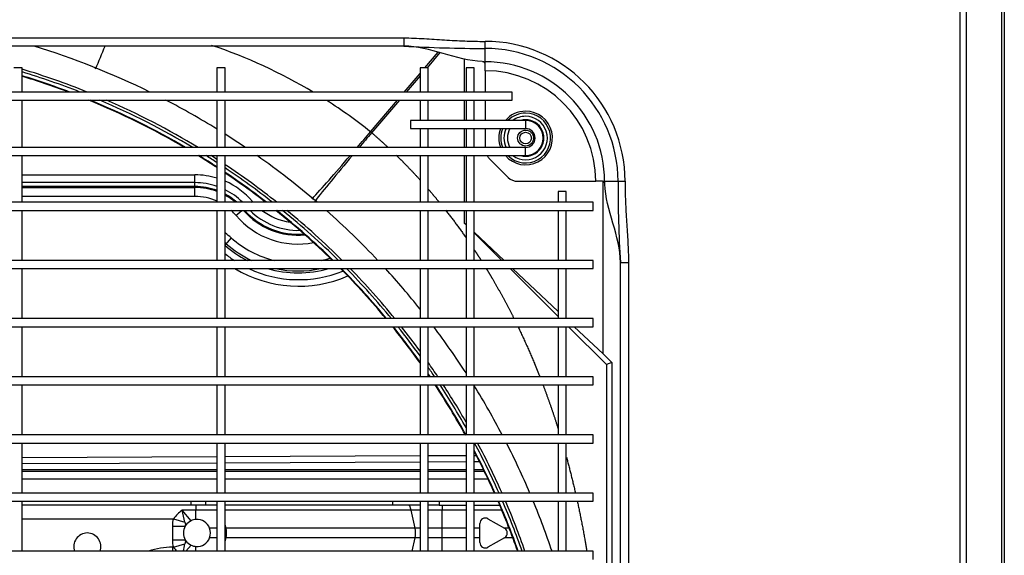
# Model space of a CAD drawing. Header units: millimetres. Extents: x -8884 to 95252, y -19446 to 55103.
# Tile 12 of 39: x -1922 to -1885, y -5190 to -5170. Entities that reach past the tile are written whole.
import ezdxf

# ---------------------------------------------------------------- set-up
doc = ezdxf.new("R2010")
doc.units = ezdxf.units.MM
doc.header["$LTSCALE"] = 1000
doc.header["$MEASUREMENT"] = 0
doc.linetypes.add('DASHED', pattern=[0.75, 0.5, -0.25])
doc.layers.add('KLIMA_NOWE', color=3, linetype='Continuous')
doc.layers.add('klimat_gaz', color=211, linetype='DASHED', lineweight=50)

# ---------------------------------------------------------------- blocks, each defined once
blk = doc.blocks.new('zw$D4A5')
at = {"layer": 'KLIMA_NOWE'}
for p, q in [((415.05, 152.77), (415.05, 727.77)), ((433.55, 727.77), (433.55, 152.77)), ((436.55, 152.77), (436.55, 727.77)), ((455.05, 727.77), (455.05, 152.77)), ((458.05, 152.77), (458.05, 727.77)), ((476.55, 727.77), (476.55, 152.77)), ((479.55, 152.77), (479.55, 727.77)), ((498.05, 727.77), (498.05, 152.77)), ((501.05, 152.77), (501.05, 727.77)), ((519.55, 727.77), (519.55, 152.77)), ((522.55, 152.77), (522.55, 727.77)), ((541.05, 727.77), (541.05, 152.77)), ((544.05, 152.77), (544.05, 727.77)), ((561.3, 702.77), (561.3, 177.77)), ((564.3, 177.77), (564.3, 702.77)), ((581.8, 697.77), (581.8, 182.77)), ((584.8, 182.77), (584.8, 697.77)), ((601.8, 222.77), (601.8, 657.77)), ((604.8, 657.77), (604.8, 222.77)), ((415.05, 363.77), (433.55, 363.77)), ((427.05, 363.77), (427.05, 307.88)), ((432.05, 301.27), (432.05, 363.77)), ((436.55, 363.77), (455.05, 363.77)), ((441.71, 291.77), (441.71, 363.77)), ((444.55, 291.77), (444.55, 363.77)), ((445.28, 363.77), (445.28, 291.77)), ((447.65, 291.77), (447.33, 363.77)), ((449.74, 363.77), (450.06, 291.77)), ((458.05, 363.77), (476.55, 363.77)), ((479.55, 363.77), (498.05, 363.77)), ((501.05, 363.77), (519.55, 363.77)), ((522.55, 363.77), (541.05, 363.77)), ((544.05, 363.77), (561.3, 363.77)), ((546.22, 299.93), (546.22, 363.77)), ((549.51, 363.77), (549.51, 299.93)), ((549.86, 299.93), (549.86, 363.77)), ((551.3, 299.93), (551.3, 363.77)), ((554.19, 363.77), (554.19, 299.93)), ((564.3, 363.77), (581.8, 363.77)), ((584.8, 363.77), (593.8, 363.77)), ((593.8, 363.77), (593.8, 366.77)), ((416.55, 308.17), (415.05, 308.17)), ((416.55, 307.88), (416.55, 308.17)), ((416.55, 307.88), (417.79, 303.63)), ((424.31, 308.24), (419.29, 308.24)), ((419.29, 308.24), (419.29, 303.49)), ((424.31, 308.24), (424.31, 303.49)), ((427.05, 307.88), (425.81, 303.63)), ((415.05, 303.22), (417.31, 301.36)), ((418.93, 303.26), (419.29, 303.49)), ((424.31, 303.49), (424.67, 303.26)), ((426.29, 301.36), (430.23, 304.61)), ((430.23, 299.53), (430.23, 304.61)), ((415.05, 299.53), (416.81, 299.53)), ((426.79, 299.53), (430.23, 299.53)), ((432.05, 299.53), (430.23, 299.53)), ((430.23, 291.77), (430.23, 299.53)), ((432.05, 301.27), (433.55, 301.27)), ((432.05, 296), (432.05, 301.27)), ((546.22, 299.93), (549.51, 299.93)), ((549.51, 299.93), (549.86, 299.93)), ((549.86, 299.93), (551.3, 299.93)), ((549.86, 299.93), (554.19, 299.93)), ((432.05, 291.77), (432.05, 296)), ((433.55, 296), (432.05, 296)), ((433.55, 291.77), (415.05, 291.77)), ((420.05, 291.77), (420.05, 294.48)), ((423.55, 291.77), (423.55, 294.48)), ((455.05, 291.77), (436.55, 291.77)), ((476.55, 291.77), (458.05, 291.77)), ((498.05, 291.77), (479.55, 291.77)), ((519.55, 291.77), (501.05, 291.77)), ((541.05, 291.77), (522.55, 291.77)), ((561.3, 291.77), (544.05, 291.77)), ((581.8, 291.77), (564.3, 291.77)), ((593.8, 291.77), (584.8, 291.77)), ((593.8, 288.77), (593.8, 291.77)), ((415.05, 288.77), (433.55, 288.77)), ((418.54, 288.77), (420.05, 288.44)), ((420.05, 288.44), (420.05, 288.77)), ((420.05, 218.57), (420.05, 288.44)), ((423.55, 288.44), (425.06, 288.77)), ((423.55, 288.44), (423.55, 288.77)), ((423.55, 218.57), (423.55, 288.44)), ((430.23, 220.03), (430.23, 288.77)), ((432.05, 226.78), (432.05, 288.77)), ((436.55, 288.77), (455.05, 288.77)), ((441.71, 216.77), (441.71, 288.77)), ((444.55, 216.77), (444.55, 288.77)), ((445.28, 288.77), (445.28, 216.77)), ((447.99, 216.77), (447.66, 288.77)), ((450.08, 288.77), (450.4, 216.77)), ((458.05, 288.77), (476.55, 288.77)), ((479.55, 288.77), (498.05, 288.77)), ((501.05, 288.77), (519.55, 288.77)), ((522.55, 288.77), (541.05, 288.77)), ((528.74, 288.36), (528.29, 288.77)), ((530.87, 286.48), (528.29, 288.77)), ((544.05, 288.77), (561.3, 288.77)), ((564.3, 288.77), (581.8, 288.77)), ((584.8, 288.77), (593.8, 288.77)), ((539.2, 284.75), (541.06, 282.55)), ((544.05, 279.03), (544.35, 278.68)), ((581.8, 224.39), (569.75, 234.64)), ((570.11, 235.08), (581.8, 225.14)), ((432.05, 216.77), (432.05, 226.78)), ((432.05, 226.78), (433.55, 226.78)), ((584.8, 222.59), (591.65, 216.77)), ((604.8, 222.77), (601.8, 222.77)), ((415.05, 219.66), (420.05, 218.57)), ((420.05, 216.77), (420.05, 218.57)), ((423.55, 218.57), (430.23, 220.03)), ((423.55, 216.77), (423.55, 218.57)), ((430.23, 216.77), (430.23, 220.03)), ((574.3, 220.27), (571.3, 220.27)), ((571.3, 220.27), (571.3, 177.77)), ((574.3, 177.77), (574.3, 220.27)), ((590.77, 216.77), (584.8, 221.84)), ((433.55, 216.77), (415.05, 216.77)), ((455.05, 216.77), (436.55, 216.77)), ((476.55, 216.77), (458.05, 216.77)), ((498.05, 216.77), (479.55, 216.77)), ((519.55, 216.77), (501.05, 216.77)), ((541.05, 216.77), (522.55, 216.77)), ((561.3, 216.77), (544.05, 216.77)), ((571.3, 216.77), (564.3, 216.77)), ((581.8, 216.77), (574.3, 216.77)), ((593.8, 216.77), (584.8, 216.77)), ((593.8, 213.77), (593.8, 216.77)), ((593.8, 214.94), (599.52, 210.07)), ((415.05, 213.77), (433.55, 213.77)), ((420.05, 208.6), (420.05, 213.77)), ((423.55, 208.6), (423.55, 213.77)), ((430.23, 208.6), (430.23, 213.77)), ((432.05, 209.66), (432.05, 213.77)), ((436.55, 213.77), (455.05, 213.77)), ((441.71, 199.77), (441.71, 213.77)), ((444.55, 199.77), (444.55, 213.77)), ((445.28, 213.77), (445.28, 199.77)), ((448.06, 199.77), (448, 213.77)), ((450.42, 213.77), (450.48, 199.77)), ((458.05, 213.77), (476.55, 213.77)), ((479.55, 213.77), (498.05, 213.77)), ((501.05, 213.77), (519.55, 213.77)), ((522.55, 213.77), (541.05, 213.77)), ((544.05, 213.77), (561.3, 213.77)), ((564.3, 213.77), (571.3, 213.77)), ((574.3, 213.77), (581.8, 213.77)), ((584.8, 213.77), (593.8, 213.77)), ((599.36, 209.46), (593.8, 214.19)), ((415.05, 208.6), (420.05, 208.6)), ((420.05, 208.6), (423.55, 208.6)), ((420.05, 199.77), (420.05, 208.6)), ((423.55, 199.77), (423.55, 208.6)), ((423.55, 208.6), (430.23, 208.6)), ((432.05, 208.6), (430.23, 208.6)), ((430.23, 199.77), (430.23, 208.6)), ((432.05, 209.66), (432.05, 199.77)), ((433.55, 209.66), (432.05, 209.66)), ((536.48, 200.5), (535.75, 199.77)), ((536.48, 200.5), (535.79, 199.77)), ((541.05, 200.5), (536.48, 200.5)), ((561.3, 200.5), (544.05, 200.5)), ((571.3, 200.5), (564.3, 200.5)), ((581.8, 200.5), (574.3, 200.5)), ((596.99, 200.5), (584.8, 200.5)), ((433.55, 199.77), (415.05, 199.77)), ((415.05, 196.77), (433.55, 196.77)), ((420.05, 194.67), (420.05, 196.77)), ((423.55, 194.67), (423.55, 196.77)), ((430.23, 186.54), (430.23, 196.77)), ((432.05, 196.77), (432.05, 187.31)), ((455.05, 199.77), (436.55, 199.77)), ((436.55, 196.77), (455.05, 196.77)), ((441.71, 191.65), (441.71, 196.77)), ((444.55, 193.01), (444.55, 196.77)), ((445.28, 196.77), (445.28, 193.36)), ((448.07, 194.75), (448.07, 196.77)), ((450.49, 196.77), (450.49, 195.98)), ((476.55, 199.77), (458.05, 199.77)), ((458.05, 196.77), (476.55, 196.77)), ((498.05, 199.77), (479.55, 199.77)), ((479.55, 196.77), (498.05, 196.77)), ((519.55, 199.77), (501.05, 199.77)), ((501.05, 196.77), (519.55, 196.77)), ((541.05, 199.77), (522.55, 199.77)), ((522.55, 196.77), (541.05, 196.77)), ((532.75, 196.77), (522.55, 186.54)), ((532.95, 196.77), (522.55, 185.75)), ((561.3, 199.77), (544.05, 199.77)), ((544.05, 196.77), (561.3, 196.77)), ((571.3, 199.77), (564.3, 199.77)), ((564.3, 196.77), (571.3, 196.77)), ((581.8, 199.77), (574.3, 199.77)), ((574.3, 196.77), (581.8, 196.77)), ((593.8, 199.77), (584.8, 199.77)), ((584.8, 196.77), (593.8, 196.77)), ((593.8, 196.77), (593.8, 199.77)), ((418.26, 194.67), (420.05, 194.67)), ((420.05, 194.67), (423.55, 194.67)), ((423.55, 194.67), (425.34, 194.67)), ((571.3, 192.77), (564.3, 192.77)), ((581.8, 192.77), (574.3, 192.77)), ((592.68, 192.77), (584.8, 192.77)), ((592.68, 192.77), (595.25, 192.77)), ((595.25, 192.77), (595.97, 192.77)), ((595.98, 193.33), (595.97, 192.77)), ((595.97, 192.77), (600.93, 192.77)), ((600.93, 192.77), (603.53, 192.77)), ((420.05, 185.58), (416.53, 191.67)), ((427.07, 191.67), (423.55, 185.58)), ((560.34, 191.3), (553.26, 184.23)), ((420.05, 182.52), (420.05, 185.58)), ((420.07, 185.54), (420.05, 185.58)), ((423.55, 185.58), (423.53, 185.54)), ((423.55, 183.85), (423.55, 185.58)), ((519.55, 183.53), (501.82, 165.77)), ((519.55, 182.57), (503.69, 165.77)), ((581.8, 182.77), (584.8, 182.77)), ((551.8, 180.69), (551.8, 151.89)), ((561.3, 177.77), (564.3, 177.77)), ((574.3, 177.77), (571.3, 177.77)), ((433.55, 165.77), (415.05, 165.77)), ((455.05, 165.77), (436.55, 165.77)), ((476.55, 165.77), (458.05, 165.77)), ((498.05, 165.77), (479.55, 165.77)), ((519.55, 165.77), (501.05, 165.77)), ((541.05, 165.77), (522.55, 165.77)), ((548.05, 165.77), (544.05, 165.77)), ((548.05, 162.77), (548.05, 165.77)), ((415.05, 162.77), (433.55, 162.77)), ((436.55, 162.77), (455.05, 162.77)), ((458.05, 162.77), (476.55, 162.77)), ((479.55, 162.77), (498.05, 162.77)), ((498.05, 161.99), (484.04, 147.94)), ((501.05, 162.77), (519.55, 162.77)), ((522.55, 162.77), (541.05, 162.77)), ((544.05, 162.77), (548.05, 162.77)), ((498.05, 159.8), (488.03, 149.18)), ((412.05, 152.77), (415.05, 152.77)), ((433.55, 152.77), (436.55, 152.77)), ((455.05, 152.77), (458.05, 152.77)), ((476.55, 152.77), (479.55, 152.77)), ((498.05, 152.77), (501.05, 152.77)), ((519.55, 152.77), (522.55, 152.77)), ((541.05, 152.77), (544.05, 152.77)), ((488.03, 149.18), (484.85, 145.99)), ((488.03, 149.18), (551.79, 149.18)), ((551.8, 149.32), (551.8, 151.89)), ((551.8, 149.32), (551.8, 148.6)), ((484.85, 145.99), (158.84, 145.99)), ((484.04, 147.94), (159.65, 147.94)), ((484.85, 145.99), (484.04, 147.94)), ((551.8, 148.6), (551.8, 143.63)), ((111.8, 142.77), (521.8, 142.77)), ((521.8, 142.77), (521.8, 139.77)), ((551.8, 143.63), (551.8, 141.03)), ((521.8, 139.77), (111.8, 139.77)), ((95.84, 17.21), (1147.76, 17.21)), ((1147.76, 15.09), (95.84, 15.09)), ((95.84, 1.84), (1147.76, 1.84)), ((1147.76, 0.97), (95.84, 0.97))]:
    blk.add_line(p, q, dxfattribs=at)
for radius in [2.95, 2.15]:
    blk.add_circle((567.8, 177.77), radius, dxfattribs=at)
for centre, radius, start, end in [((321.84, 445.8), 281, 339.3554, 343.0262), ((321.84, 445.8), 283.55, 338.027, 343.1836), ((321.84, 445.8), 282.55, 338.5351, 343.1223), ((321.84, 445.8), 281.2, 339.2475, 343.0386), ((321.84, 445.8), 293, 333.826, 342.8392), ((416.8, 339.67), 5, 0, 110.4873), ((416.8, 339.67), 5, 249.5127, 0), ((321.84, 445.8), 281, 329.6362, 337.6854), ((321.84, 445.8), 281.2, 329.5667, 337.5863), ((321.84, 445.8), 282.55, 329.1029, 336.9301), ((783.77, 778.31), 480.98, 246.6872, 247.7658), ((321.84, 445.8), 283.55, 328.7669, 336.4603), ((389.3, 308.17), 27.25, 0, 19.0991), ((321.84, 445.8), 293, 328.2839, 332.5263), ((425.3, 296.17), 14.61, 126.7634, 134.6389), ((418.3, 296.17), 14.61, 35.2865, 53.2366), ((470.98, 553.98), 255.94, 257.3763, 258.005), ((421.8, 299.17), 5, 125.0171, 153.9883), ((421.8, 299.17), 5, 59.8738, 120.1262), ((421.8, 299.17), 5, 26.0117, 54.9829), ((372.62, 553.98), 255.94, 281.995, 283.0085), ((421.8, 299.17), 5, 175.8419, 249.5077), ((421.8, 299.17), 5, 153.9883, 175.8419), ((421.8, 299.17), 5, 290.4923, 4.1581), ((421.8, 299.17), 5, 4.1581, 26.0117), ((526.3, 299.93), 19.92, 335.8056, 0), ((526.3, 299.93), 23.21, 339.4071, 0), ((526.3, 299.93), 23.56, 339.7234, 0), ((526.3, 299.93), 25, 340.9408, 0), ((526.3, 299.93), 27.89, 342.9778, 0), ((321.84, 445.8), 281, 326.7589, 328.4471), ((321.84, 445.8), 281.2, 326.7857, 328.3808), ((321.84, 445.8), 282.55, 326.9651, 327.9379), ((421.8, 299.17), 5, 249.5077, 290.4923), ((321.84, 445.8), 283.55, 327.0964, 327.6168), ((419.91, 354.81), 192.09, 329.1207, 341.4874), ((558.67, 261.62), 43.24, 141.0265, 146.8687), ((558.67, 261.82), 40.73, 138.4302, 152.4638), ((558.67, 261.82), 40, 138.4302, 154.5563), ((506.3, 308.27), 30, 318.4302, 319.4492), ((506.3, 308.27), 32.84, 318.4302, 323.5647), ((321.84, 445.8), 281, 322.2575, 326.0245), ((321.84, 445.8), 283.55, 321.596, 326.3714), ((321.84, 445.8), 282.55, 321.8524, 326.2364), ((321.84, 445.8), 281.2, 322.2048, 326.0519), ((526.3, 299.93), 25, 315.2349, 333.4778), ((526.3, 299.93), 23.21, 319.8847, 331.2506), ((526.3, 299.93), 23.56, 318.8948, 331.7119), ((526.3, 299.93), 27.89, 310.3463, 336.4018), ((321.84, 445.8), 293, 325.8422, 327.5916), ((558.67, 261.66), 45.65, 148.9779, 203.5176), ((558.67, 261.82), 37.16, 138.4302, 166.4091), ((558.67, 261.82), 30.08, 130.3463, 190.9823), ((526.3, 299.93), 19.92, 310.3463, 317.7729), ((558.67, 261.82), 26.79, 131.1266, 185.4725), ((558.67, 261.82), 26.44, 131.7853, 184.769), ((558.67, 261.62), 43.24, 154.8713, 202.167), ((558.67, 261.82), 25, 134.8144, 181.4881), ((558.67, 261.82), 22.11, 130.3463, 131.3881), ((321.84, 445.8), 293, 319.3217, 324.811), ((558.67, 261.82), 40.73, 163.8148, 196.1852), ((558.67, 261.82), 22.11, 142.8277, 172.363), ((558.67, 261.82), 40, 167.9616, 192.0384), ((321.84, 445.8), 281, 315.5823, 321.2691), ((321.84, 445.8), 281.2, 315.5407, 321.2183), ((321.84, 445.8), 282.55, 315.2618, 320.8781), ((321.84, 445.8), 283.55, 315.0583, 320.6303), ((558.67, 261.82), 37.16, 193.5909, 198.4961), ((321.84, 445.8), 293, 313.2358, 318.4297), ((419.91, 354.81), 192.09, 321.4416, 327.3636), ((321.84, 445.8), 281, 309.6238, 314.715), ((321.84, 445.8), 281.2, 309.5901, 314.6746), ((321.84, 445.8), 282.55, 309.3635, 314.404), ((321.84, 445.8), 283.55, 309.198, 314.2064), ((560.98, 242.18), 11.57, 319.2903, 322.1251), ((321.84, 445.8), 293, 308.585, 312.4358), ((321.84, 445.8), 281, 305.406, 308.8341), ((321.84, 445.8), 281.2, 305.4633, 308.8013), ((321.84, 445.8), 282.55, 305.8467, 308.581), ((321.84, 445.8), 283.55, 306.1254, 308.4201), ((1081.92, 193.89), 480.99, 176.5586, 180.1343), ((321.84, 445.8), 281.2, 298.9618, 303.3782), ((321.84, 445.8), 281, 298.9941, 303.4051), ((321.84, 445.8), 281, 304.141, 304.3361), ((321.84, 445.8), 283.55, 303.7919, 305.0842), ((321.84, 445.8), 282.55, 303.9277, 304.7945), ((321.84, 445.8), 281.2, 304.1134, 304.3957), ((321.84, 445.8), 293, 302.8911, 306.9692), ((321.84, 445.8), 282.55, 299.4538, 303.1977), ((321.84, 445.8), 283.55, 299.8096, 303.0656), ((321.84, 445.8), 281, 294.0922, 297.5953), ((321.84, 445.8), 281.2, 294.074, 297.6732), ((321.84, 445.8), 282.55, 293.9515, 298.1276), ((321.84, 445.8), 293, 297.7016, 301.7945), ((418.26, 192.67), 2, 90, 210), ((425.34, 192.67), 2, 330, 90), ((321.84, 445.8), 283.55, 293.8617, 298.0197), ((551.8, 192.77), 40.88, 270, 0), ((551.8, 192.77), 51.73, 270, 0), ((551.8, 192.77), 49.13, 270, 0), ((551.8, 192.77), 44.17, 270, 0), ((594.29, 193.82), 1.75, 343.7298, 358.0554), ((563.87, 187.77), 5, 120.9449, 135), ((321.84, 445.8), 281, 289.3716, 293.4239), ((321.84, 445.8), 281.2, 289.3573, 293.4062), ((321.84, 445.8), 282.55, 289.2609, 293.2875), ((421.8, 186.54), 2, 210, 330), ((567.8, 177.77), 9.91, 69.3273, 110.6727), ((567.8, 177.77), 9.21, 67.6576, 112.3424), ((567.8, 177.77), 8.03, 64.15, 115.85), ((321.84, 445.8), 283.55, 289.1903, 293.2006), ((321.84, 445.8), 293, 293.0471, 297.041), ((556.8, 180.69), 5, 135, 180), ((567.8, 177.77), 9.91, 130.967, 0), ((567.8, 177.77), 9.21, 134.9085, 0), ((567.8, 177.77), 8.03, 144.0711, 0), ((567.8, 177.77), 6.75, 58.7898, 121.2102), ((567.8, 177.77), 9.91, 0, 49.033), ((567.8, 177.77), 9.21, 0, 45.0915), ((567.8, 177.77), 8.03, 0, 35.9289), ((567.8, 177.77), 6.75, 164.2243, 0), ((567.8, 177.77), 6.75, 0, 15.7757), ((321.84, 445.8), 293, 288.5486, 292.411), ((567.8, 177.77), 6.5, 180, 0), ((567.8, 177.77), 3.5, 180, 270), ((567.8, 177.77), 3.5, 270, 0), ((550.74, 150.27), 1.75, 271.9447, 286.2701), ((551.8, 126.27), 22.33, 90, 91.4573), ((550.67, -337.35), 480.99, 89.8657, 93.4414)]:
    blk.add_arc(centre, radius, start, end, dxfattribs=at)
for centre, major_axis, ratio, start_param, end_param in [((427.86, 294.1), (-14.36, 11.85), 0.536964, -0.576828, -0.350139), ((415.74, 294.1), (-14.36, -11.85), 0.536964, 3.491732, 3.718421), ((427.86, 294.1), (-11.36, 9.38), 0.186691, -0.528586, -0.350139), ((415.74, 294.1), (11.36, 9.38), 0.186691, 0.350139, 0.528586), ((421.8, 289), (-2.75, 0), 0.263393, 0.880829, 2.260763), ((569.75, 232.81), (-31.87, 27.35), 0.033084, -1.272933, -0.621948), ((571.67, 235.08), (-32.08, 27.08), 0.023917, 0.623606, 1.260427), ((571.67, 235.08), (-32.08, 27.08), 0.023917, 1.359151, 1.542472), ((569.75, 232.81), (-31.87, 27.35), 0.033084, -1.542413, -1.370508), ((421.8, 219.13), (-2.75, 0), 0.263393, 0.880829, 2.260763), ((427.05, 221.04), (5, 0), 0.263393, 5.402356, 6.283185)]:
    blk.add_ellipse(centre, major_axis=major_axis, ratio=ratio, start_param=start_param, end_param=end_param, dxfattribs=at)
for points, degree in [([(569.75, 234.64), (567.17, 231.63), (564.44, 228.7)], 2), ([(596.05, 193.77), (596.4, 203.45), (601.8, 213.08), (601.8, 222.77)], 3), ([(548.8, 213.64), (546.72, 211.85), (544.58, 210.09)], 2), ([(541.13, 207.32), (536.17, 203.42), (530.92, 199.75)], 2), ([(544.58, 210.09), (544.32, 209.88), (544.07, 209.67)], 2), ([(526.35, 196.65), (524.51, 195.43), (522.64, 194.24)], 2), ([(476.56, 171.37), (468.5, 168.31), (460.08, 165.69)], 2), ([(449.8, 162.69), (443.3, 160.92), (436.58, 159.38)], 2), ([(521.8, 142.77), (531.49, 142.77), (541.12, 148.16), (550.8, 148.52)], 3)]:
    blk.add_open_spline(points, degree=degree, dxfattribs=at)
for points, degree, knots in [([(561.42, 225.53), (559.59, 223.65), (557.7, 221.81), (554.99, 219.18), (552.17, 216.63)], 2, [0.02197506, 0.02197506, 0.02197506, 0.03125, 0.03125, 0.04476758, 0.04476758, 0.04476758]), ([(604.8, 222.77), (604.8, 220.26), (604.69, 217.76), (604.4, 212.76), (604.22, 210.27), (603.9, 205.27), (603.77, 202.77), (603.59, 197.77), (603.53, 195.27), (603.53, 192.77)], 3, [0, 0, 0, 0, 0.25, 0.25, 0.5, 0.5, 0.75, 0.75, 1, 1, 1, 1]), ([(595.25, 192.77), (595.33, 192.77), (595.41, 192.77), (595.56, 192.81), (595.63, 192.85), (595.76, 192.94), (595.81, 193), (595.91, 193.15), (595.95, 193.23), (595.98, 193.33)], 3, [0, 0, 0, 0, 0.25, 0.25, 0.5, 0.5, 0.75, 0.75, 1, 1, 1, 1]), ([(519.62, 192.36), (517.73, 191.2), (515.82, 190.08), (508.65, 185.86), (501.08, 182.08)], 2, [0.11715126, 0.11715126, 0.11715126, 0.125, 0.125, 0.1554491, 0.1554491, 0.1554491]), ([(498.09, 180.61), (491.54, 177.44), (484.69, 174.6), (482.15, 173.54), (479.56, 172.52)], 2, [0.16142613, 0.16142613, 0.16142613, 0.1875, 0.1875, 0.19777234, 0.19777234, 0.19777234]), ([(433.57, 158.71), (426.58, 157.17), (419.34, 155.9), (417.22, 155.52), (415.07, 155.17)], 2, [0.28611527, 0.28611527, 0.28611527, 0.3125, 0.3125, 0.32096682, 0.32096682, 0.32096682]), ([(551.23, 148.59), (551.43, 148.65), (551.58, 148.74), (551.77, 149), (551.8, 149.15), (551.8, 149.32)], 3, [0, 0, 0, 0, 0.5, 0.5, 1, 1, 1, 1]), ([(551.8, 141.03), (549.3, 141.03), (546.79, 140.98), (541.79, 140.8), (539.29, 140.66), (534.3, 140.35), (531.8, 140.16), (526.8, 139.87), (524.3, 139.77), (521.8, 139.77)], 3, [0, 0, 0, 0, 0.25, 0.25, 0.5, 0.5, 0.75, 0.75, 1, 1, 1, 1])]:
    blk.add_open_spline(points, degree=degree, knots=knots, dxfattribs=at)

msp = doc.modelspace()

# ---------------------------------------------------------------- block references
at = {"layer": 'klimat_gaz', "xscale": 0.1, "yscale": 0.1, "zscale": 0.1, "rotation": 90}
msp.add_blockref('zw$D4A5', (-1885.384, -5231.445), dxfattribs=at)

doc.saveas('drawing.dxf')
